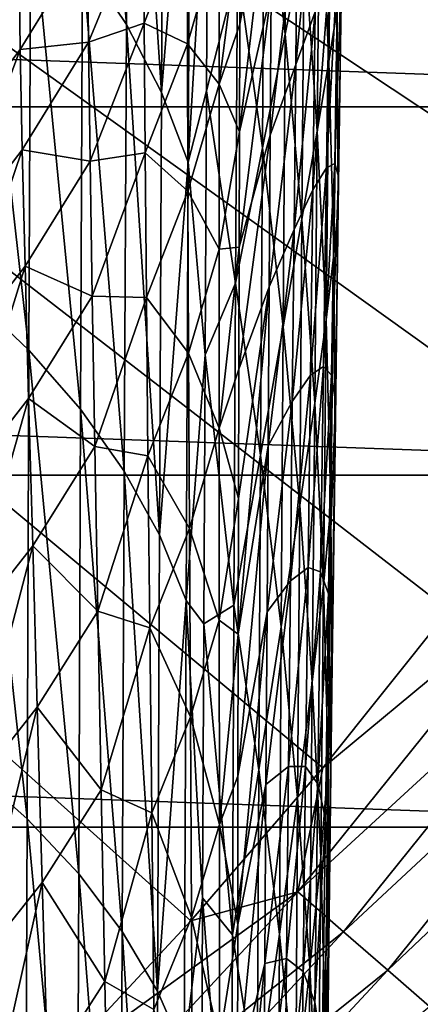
# Model space of a CAD drawing. Header units: metres. Extents: x -22 to 72, y -237 to 23.
# Tile 209 of 256: x 14.8 to 16.3, y -14.15 to -10.46. Entities that reach past the tile are written whole.
import ezdxf

# ---------------------------------------------------------------- set-up
doc = ezdxf.new("R2010")
doc.units = ezdxf.units.M
doc.layers.add('solid_509588_MEDIA_SW0001', color=7, linetype='CONTINUOUS')

msp = doc.modelspace()

# ---------------------------------------------------------------- linework, layer by layer
at = {"layer": 'solid_509588_MEDIA_SW0001'}
for points in [[(17.696192, -10.79983, 132.530869), (18.078817, -10.146324, 132.530869), (0, 0, 132.892746)], [(17.289955, -11.438926, 132.530869), (17.696192, -10.79983, 132.530869), (0, 0, 132.892746)], [(16.860647, -12.062758, 132.530869), (17.289955, -11.438926, 132.530869), (0, 0, 132.892746)], [(16.408842, -12.670496, 132.530869), (16.860647, -12.062758, 132.530869), (0, 0, 132.892746)], [(15.935143, -13.261327, 132.530869), (16.408842, -12.670496, 132.530869), (0, 0, 132.892746)], [(15.440181, -13.834463, 132.530869), (15.935143, -13.261327, 132.530869), (0, 0, 132.892746)], [(14.924617, -14.38914, 132.530869), (15.440181, -13.834463, 132.530869), (0, 0, 132.892746)], [(14.389139, -14.924617, 132.530869), (14.924617, -14.38914, 132.530869), (0, 0, 132.892746)], [(15.041436, -8.594684, 280.352356), (15.033883, -10.228412, 281.465057), (15.198052, -10.474378, 281.22226)], [(15.041436, -8.594684, 280.352356), (15.198052, -10.474378, 281.22226), (15.205945, -8.854266, 280.124329)], [(15.205945, -8.854266, 280.124329), (15.198052, -10.474378, 281.22226), (15.330567, -10.729002, 280.966858)], [(15.205945, -8.854266, 280.124329), (15.330567, -10.729002, 280.966858), (15.338685, -9.122928, 279.88382)], [(15.338685, -9.122928, 279.88382), (15.330567, -10.729002, 280.966858), (15.438704, -9.398326, 279.631317)], [(19.747696, -10.783265), (-19.747696, -10.783265), (-20.466829, -9.346505)], [(20.466829, -9.346505), (19.747696, -10.783265), (-20.466829, -9.346505)], [(15.623654, -10.472769, 256.5867), (15.747309, -9.359357, 256.617554), (15.744721, -9.839013, 257.517334)], [(15.623654, -10.472769, 256.5867), (15.624567, -10.095434, 255.849243), (15.747309, -9.359357, 256.617554)], [(15.330567, -10.729002, 280.966858), (15.430466, -10.99006, 280.699615), (15.438704, -9.398326, 279.631317)], [(15.504213, -9.753743, 279.42691), (15.438704, -9.398326, 279.631317), (15.430466, -10.99006, 280.699615)], [(15.794271, -10.51042, 276.431549), (15.802178, -9.441687, 275.599396), (15.71567, -9.814161, 277.157532)], [(15.86602, -10.159948, 274.845215), (15.802178, -9.441687, 275.599396), (15.794271, -10.51042, 276.431549)], [(15.958484, -10.612495, 272.394623), (15.969258, -9.671436, 271.541504), (15.924319, -9.881317, 273.213226)], [(15.988976, -10.418361, 270.7099), (15.969258, -9.671436, 271.541504), (15.958484, -10.612495, 272.394623)], [(14.615779, -9.768501, 281.908325), (14.609293, -11.484558, 282.973328), (14.832271, -11.695981, 282.745514)], [(14.615779, -9.768501, 281.908325), (14.832271, -11.695981, 282.745514), (14.839301, -9.993286, 281.694489)], [(15.49909, -10.722896, 280.083893), (15.504213, -9.753743, 279.42691), (15.430466, -10.99006, 280.699615)], [(15.614755, -10.266704, 278.66925), (15.504213, -9.753743, 279.42691), (15.49909, -10.722896, 280.083893)], [(15.708613, -10.936899, 277.970184), (15.71567, -9.814161, 277.157532), (15.614755, -10.266704, 278.66925)], [(15.794271, -10.51042, 276.431549), (15.71567, -9.814161, 277.157532), (15.708613, -10.936899, 277.970184)], [(15.833819, -10.624764, 260.758789), (15.915138, -9.787175, 261.414917), (15.907131, -10.426607, 262.312653)], [(15.833819, -10.624764, 260.758789), (15.839609, -10.03511, 259.869385), (15.915138, -9.787175, 261.414917)], [(15.622691, -10.877126, 257.327789), (15.744721, -9.839013, 257.517334), (15.741703, -10.349401, 258.406372)], [(15.622691, -10.877126, 257.327789), (15.623654, -10.472769, 256.5867), (15.744721, -9.839013, 257.517334)], [(15.914557, -10.873785, 274.04715), (15.924319, -9.881317, 273.213226), (15.86602, -10.159948, 274.845215)], [(15.958484, -10.612495, 272.394623), (15.924319, -9.881317, 273.213226), (15.914557, -10.873785, 274.04715)], [(14.839301, -9.993286, 281.694489), (14.832271, -11.695981, 282.745514), (15.026427, -11.917184, 282.501923)], [(14.839301, -9.993286, 281.694489), (15.026427, -11.917184, 282.501923), (15.033883, -10.228412, 281.465057)], [(15.056344, -10.540795, 252.439941), (15.052553, -10.157018, 251.266953), (15.262605, -10.039618, 252.309341)], [(15.056344, -10.540795, 252.439941), (15.262605, -10.039618, 252.309341), (15.264832, -10.468716, 253.459198)], [(15.264832, -10.468716, 253.459198), (15.262605, -10.039618, 252.309341), (15.426723, -10.049144, 253.587784)], [(15.738304, -10.88941, 259.283325), (15.839609, -10.03511, 259.869385), (15.833819, -10.624764, 260.758789)], [(15.738304, -10.88941, 259.283325), (15.741703, -10.349401, 258.406372), (15.839609, -10.03511, 259.869385)], [(15.264832, -10.468716, 253.459198), (15.426723, -10.049144, 253.587784), (15.427721, -10.546266, 254.747101)], [(15.427721, -10.546266, 254.747101), (15.426723, -10.049144, 253.587784), (15.546448, -10.133906, 254.902893)], [(15.546157, -10.698212, 256.068146), (15.624567, -10.095434, 255.849243), (15.623654, -10.472769, 256.5867)], [(15.546157, -10.698212, 256.068146), (15.546448, -10.133906, 254.902893), (15.624567, -10.095434, 255.849243)], [(15.427721, -10.546266, 254.747101), (15.546448, -10.133906, 254.902893), (15.546157, -10.698212, 256.068146)], [(14.799838, -10.56822, 251.188721), (14.795323, -10.256951, 250.031143), (15.052553, -10.157018, 251.266953)], [(14.799838, -10.56822, 251.188721), (15.052553, -10.157018, 251.266953), (15.056344, -10.540795, 252.439941)], [(15.857359, -11.204532, 275.6586), (15.86602, -10.159948, 274.845215), (15.794271, -10.51042, 276.431549)], [(15.914557, -10.873785, 274.04715), (15.86602, -10.159948, 274.845215), (15.857359, -11.204532, 275.6586)], [(14.506176, -10.951632, 251.101883), (14.795323, -10.256951, 250.031143), (14.799838, -10.56822, 251.188721)], [(15.033883, -10.228412, 281.465057), (15.026427, -11.917184, 282.501923), (15.190298, -12.148643, 282.24469)], [(15.033883, -10.228412, 281.465057), (15.190298, -12.148643, 282.24469), (15.198052, -10.474378, 281.22226)], [(15.949063, -11.012057, 264.81076), (15.992101, -10.227984, 265.598236), (15.980599, -10.995365, 266.473663)], [(15.949063, -11.012057, 264.81076), (15.959384, -10.29452, 263.931274), (15.992101, -10.227984, 265.598236)], [(15.980599, -10.995365, 266.473663), (16.006935, -10.22654, 267.295563), (15.994883, -11.043872, 268.162292)], [(15.980599, -10.995365, 266.473663), (15.992101, -10.227984, 265.598236), (16.006935, -10.22654, 267.295563)], [(15.994883, -11.043872, 268.162292), (16.006935, -10.22654, 267.295563), (16.005451, -10.289947, 269.005157)], [(15.608287, -11.444693, 279.462708), (15.614755, -10.266704, 278.66925), (15.49909, -10.722896, 280.083893)], [(15.708613, -10.936899, 277.970184), (15.614755, -10.266704, 278.66925), (15.608287, -11.444693, 279.462708)], [(15.898589, -11.094381, 263.191406), (15.959384, -10.29452, 263.931274), (15.949063, -11.012057, 264.81076)], [(15.898589, -11.094381, 263.191406), (15.907131, -10.426607, 262.312653), (15.959384, -10.29452, 263.931274)], [(15.993442, -11.157403, 269.858978), (16.005451, -10.289947, 269.005157), (15.988976, -10.418361, 270.7099)], [(15.994883, -11.043872, 268.162292), (16.005451, -10.289947, 269.005157), (15.993442, -11.157403, 269.858978)], [(15.62168, -11.30876, 258.071472), (15.741703, -10.349401, 258.406372), (15.738304, -10.88941, 259.283325)], [(15.62168, -11.30876, 258.071472), (15.622691, -10.877126, 257.327789), (15.741703, -10.349401, 258.406372)], [(15.82754, -11.242857, 261.632111), (15.907131, -10.426607, 262.312653), (15.898589, -11.094381, 263.191406)], [(15.82754, -11.242857, 261.632111), (15.833819, -10.624764, 260.758789), (15.907131, -10.426607, 262.312653)], [(15.977504, -11.33621, 271.547211), (15.988976, -10.418361, 270.7099), (15.958484, -10.612495, 272.394623)], [(15.993442, -11.157403, 269.858978), (15.988976, -10.418361, 270.7099), (15.977504, -11.33621, 271.547211)], [(15.062356, -10.987075, 253.608856), (15.056344, -10.540795, 252.439941), (15.264832, -10.468716, 253.459198)], [(15.062356, -10.987075, 253.608856), (15.264832, -10.468716, 253.459198), (15.268439, -10.955481, 254.602325)], [(15.198052, -10.474378, 281.22226), (15.190298, -12.148643, 282.24469), (15.322633, -12.388304, 281.974854)], [(15.198052, -10.474378, 281.22226), (15.322633, -12.388304, 281.974854), (15.330567, -10.729002, 280.966858)], [(15.268439, -10.955481, 254.602325), (15.264832, -10.468716, 253.459198), (15.427721, -10.546266, 254.747101)], [(15.546157, -10.698212, 256.068146), (15.623654, -10.472769, 256.5867), (15.622691, -10.877126, 257.327789)], [(15.786649, -11.60803, 277.223907), (15.794271, -10.51042, 276.431549), (15.708613, -10.936899, 277.970184)], [(15.857359, -11.204532, 275.6586), (15.794271, -10.51042, 276.431549), (15.786649, -11.60803, 277.223907)], [(14.807508, -10.943645, 252.345901), (14.799838, -10.56822, 251.188721), (15.056344, -10.540795, 252.439941)], [(14.807508, -10.943645, 252.345901), (15.056344, -10.540795, 252.439941), (15.062356, -10.987075, 253.608856)], [(15.268439, -10.955481, 254.602325), (15.427721, -10.546266, 254.747101), (15.429482, -11.099452, 255.895996)], [(15.429482, -11.099452, 255.895996), (15.427721, -10.546266, 254.747101), (15.546157, -10.698212, 256.068146)], [(14.518711, -11.318666, 252.244843), (14.506176, -10.951632, 251.101883), (14.799838, -10.56822, 251.188721)], [(14.518711, -11.318666, 252.244843), (14.799838, -10.56822, 251.188721), (14.807508, -10.943645, 252.345901)], [(15.734575, -11.457925, 260.147003), (15.833819, -10.624764, 260.758789), (15.82754, -11.242857, 261.632111)], [(15.734575, -11.457925, 260.147003), (15.738304, -10.88941, 259.283325), (15.833819, -10.624764, 260.758789)], [(15.947912, -11.581141, 273.212677), (15.958484, -10.612495, 272.394623), (15.914557, -10.873785, 274.04715)], [(15.977504, -11.33621, 271.547211), (15.958484, -10.612495, 272.394623), (15.947912, -11.581141, 273.212677)], [(15.429482, -11.099452, 255.895996), (15.546157, -10.698212, 256.068146), (15.546142, -11.316914, 257.219116)], [(15.546142, -11.316914, 257.219116), (15.546157, -10.698212, 256.068146), (15.622691, -10.877126, 257.327789)], [(15.330567, -10.729002, 280.966858), (15.322633, -12.388304, 281.974854), (15.430466, -10.99006, 280.699615)], [(15.494069, -11.712276, 280.713074), (15.49909, -10.722896, 280.083893), (15.430466, -10.99006, 280.699615)], [(15.608287, -11.444693, 279.462708), (15.49909, -10.722896, 280.083893), (15.494069, -11.712276, 280.713074)], [(18.928516, -12.163916), (-18.928516, -12.163916), (-19.747696, -10.783265)], [(19.747696, -10.783265), (18.928516, -12.163916), (-19.747696, -10.783265)], [(15.546142, -11.316914, 257.219116), (15.622691, -10.877126, 257.327789), (15.62168, -11.30876, 258.071472)], [(15.620625, -11.767007, 258.815308), (15.738304, -10.88941, 259.283325), (15.734575, -11.457925, 260.147003)], [(15.620625, -11.767007, 258.815308), (15.62168, -11.30876, 258.071472), (15.738304, -10.88941, 259.283325)], [(15.905093, -11.893799, 274.843994), (15.914557, -10.873785, 274.04715), (15.857359, -11.204532, 275.6586)], [(15.947912, -11.581141, 273.212677), (15.914557, -10.873785, 274.04715), (15.905093, -11.893799, 274.843994)], [(14.534748, -11.746356, 253.384262), (14.518711, -11.318666, 252.244843), (14.807508, -10.943645, 252.345901)], [(14.534748, -11.746356, 253.384262), (14.807508, -10.943645, 252.345901), (14.818031, -11.380584, 253.499329)], [(14.818031, -11.380584, 253.499329), (14.807508, -10.943645, 252.345901), (15.062356, -10.987075, 253.608856)], [(15.070356, -11.493173, 254.770279), (15.062356, -10.987075, 253.608856), (15.268439, -10.955481, 254.602325)], [(15.070356, -11.493173, 254.770279), (15.268439, -10.955481, 254.602325), (15.273273, -11.497429, 255.735596)], [(15.273273, -11.497429, 255.735596), (15.268439, -10.955481, 254.602325), (15.429482, -11.099452, 255.895996)], [(15.701837, -12.088661, 278.741547), (15.708613, -10.936899, 277.970184), (15.608287, -11.444693, 279.462708)], [(15.786649, -11.60803, 277.223907), (15.708613, -10.936899, 277.970184), (15.701837, -12.088661, 278.741547)], [(14.818031, -11.380584, 253.499329), (15.062356, -10.987075, 253.608856), (15.070356, -11.493173, 254.770279)], [(15.322633, -12.388304, 281.974854), (15.422462, -12.634064, 281.693298), (15.430466, -10.99006, 280.699615)], [(15.494069, -11.712276, 280.713074), (15.430466, -10.99006, 280.699615), (15.422462, -12.634064, 281.693298)], [(15.938393, -11.756601, 265.667206), (15.980599, -10.995365, 266.473663), (15.968868, -11.789591, 267.323181)], [(15.938393, -11.756601, 265.667206), (15.949063, -11.012057, 264.81076), (15.980599, -10.995365, 266.473663)], [(15.968868, -11.789591, 267.323181), (15.980599, -10.995365, 266.473663), (15.994883, -11.043872, 268.162292)], [(15.889632, -11.789313, 264.049988), (15.949063, -11.012057, 264.81076), (15.938393, -11.756601, 265.667206)], [(15.889632, -11.789313, 264.049988), (15.898589, -11.094381, 263.191406), (15.949063, -11.012057, 264.81076)], [(15.968868, -11.789591, 267.323181), (15.994883, -11.043872, 268.162292), (15.982752, -11.887886, 269.000366)], [(15.982752, -11.887886, 269.000366), (15.994883, -11.043872, 268.162292), (15.993442, -11.157403, 269.858978)], [(15.273273, -11.497429, 255.735596), (15.429482, -11.099452, 255.895996), (15.431909, -11.706173, 257.031311)], [(15.431909, -11.706173, 257.031311), (15.429482, -11.099452, 255.895996), (15.546142, -11.316914, 257.219116)], [(15.820861, -11.888237, 262.488159), (15.898589, -11.094381, 263.191406), (15.889632, -11.789313, 264.049988)], [(15.820861, -11.888237, 262.488159), (15.82754, -11.242857, 261.632111), (15.898589, -11.094381, 263.191406)], [(15.98151, -12.051386, 270.681519), (15.993442, -11.157403, 269.858978), (15.977504, -11.33621, 271.547211)], [(15.982752, -11.887886, 269.000366), (15.993442, -11.157403, 269.858978), (15.98151, -12.051386, 270.681519)], [(15.84905, -12.276683, 276.433197), (15.857359, -11.204532, 275.6586), (15.786649, -11.60803, 277.223907)], [(15.905093, -11.893799, 274.843994), (15.857359, -11.204532, 275.6586), (15.84905, -12.276683, 276.433197)], [(15.730567, -12.053832, 260.996063), (15.82754, -11.242857, 261.632111), (15.820861, -11.888237, 262.488159)], [(15.730567, -12.053832, 260.996063), (15.734575, -11.457925, 260.147003), (15.82754, -11.242857, 261.632111)], [(15.431909, -11.706173, 257.031311), (15.546142, -11.316914, 257.219116), (15.546363, -11.987445, 258.352692)], [(15.546363, -11.987445, 258.352692), (15.546142, -11.316914, 257.219116), (15.62168, -11.30876, 258.071472)], [(15.546363, -11.987445, 258.352692), (15.62168, -11.30876, 258.071472), (15.620625, -11.767007, 258.815308)], [(15.966254, -12.280457, 272.350891), (15.977504, -11.33621, 271.547211), (15.947912, -11.581141, 273.212677)], [(15.98151, -12.051386, 270.681519), (15.977504, -11.33621, 271.547211), (15.966254, -12.280457, 272.350891)], [(14.553917, -12.23211, 254.516785), (14.534748, -11.746356, 253.384262), (14.818031, -11.380584, 253.499329)], [(14.553917, -12.23211, 254.516785), (14.818031, -11.380584, 253.499329), (14.831109, -11.8764, 254.645615)], [(14.831109, -11.8764, 254.645615), (14.818031, -11.380584, 253.499329), (15.070356, -11.493173, 254.770279)], [(15.602064, -12.651927, 280.21347), (15.608287, -11.444693, 279.462708), (15.494069, -11.712276, 280.713074)], [(15.701837, -12.088661, 278.741547), (15.608287, -11.444693, 279.462708), (15.602064, -12.651927, 280.21347)], [(15.6184, -12.760655, 260.294891), (15.734575, -11.457925, 260.147003), (15.730567, -12.053832, 260.996063)], [(15.6184, -12.760655, 260.294891), (15.61953, -12.251135, 259.557037), (15.734575, -11.457925, 260.147003)], [(15.61953, -12.251135, 259.557037), (15.620625, -11.767007, 258.815308), (15.734575, -11.457925, 260.147003)], [(14.609293, -11.484558, 282.973328), (14.602848, -13.25519, 283.95932), (14.825316, -13.452405, 283.717987)], [(14.609293, -11.484558, 282.973328), (14.825316, -13.452405, 283.717987), (14.832271, -11.695981, 282.745514)], [(14.831109, -11.8764, 254.645615), (15.070356, -11.493173, 254.770279), (15.08011, -12.056404, 255.920822)], [(15.08011, -12.056404, 255.920822), (15.070356, -11.493173, 254.770279), (15.273273, -11.497429, 255.735596)], [(15.08011, -12.056404, 255.920822), (15.273273, -11.497429, 255.735596), (15.279181, -12.092075, 256.855896)], [(15.279181, -12.092075, 256.855896), (15.273273, -11.497429, 255.735596), (15.431909, -11.706173, 257.031311)], [(15.937678, -12.576096, 273.994934), (15.947912, -11.581141, 273.212677), (15.905093, -11.893799, 274.843994)], [(15.966254, -12.280457, 272.350891), (15.947912, -11.581141, 273.212677), (15.937678, -12.576096, 273.994934)], [(15.77939, -12.733308, 277.97583), (15.786649, -11.60803, 277.223907), (15.701837, -12.088661, 278.741547)], [(15.84905, -12.276683, 276.433197), (15.786649, -11.60803, 277.223907), (15.77939, -12.733308, 277.97583)], [(14.832271, -11.695981, 282.745514), (14.825316, -13.452405, 283.717987), (15.019092, -13.658799, 283.460724)], [(14.832271, -11.695981, 282.745514), (15.019092, -13.658799, 283.460724), (15.026427, -11.917184, 282.501923)], [(15.279181, -12.092075, 256.855896), (15.431909, -11.706173, 257.031311), (15.434908, -12.363906, 258.149963)], [(15.489163, -12.721315, 281.313995), (15.494069, -11.712276, 280.713074), (15.422462, -12.634064, 281.693298)], [(15.434908, -12.363906, 258.149963), (15.431909, -11.706173, 257.031311), (15.546363, -11.987445, 258.352692)], [(15.602064, -12.651927, 280.21347), (15.494069, -11.712276, 280.713074), (15.489163, -12.721315, 281.313995)], [(15.546363, -11.987445, 258.352692), (15.620625, -11.767007, 258.815308), (15.61953, -12.251135, 259.557037)], [(15.880377, -12.510216, 264.887268), (15.938393, -11.756601, 265.667206), (15.927511, -12.526937, 266.499481)], [(15.880377, -12.510216, 264.887268), (15.889632, -11.789313, 264.049988), (15.938393, -11.756601, 265.667206)], [(15.927511, -12.526937, 266.499481), (15.938393, -11.756601, 265.667206), (15.968868, -11.789591, 267.323181)], [(15.813871, -12.559752, 263.325653), (15.889632, -11.789313, 264.049988), (15.880377, -12.510216, 264.887268)], [(15.813871, -12.559752, 263.325653), (15.820861, -11.888237, 262.488159), (15.889632, -11.789313, 264.049988)], [(15.927511, -12.526937, 266.499481), (15.968868, -11.789591, 267.323181), (15.957061, -12.609418, 268.145721)], [(15.957061, -12.609418, 268.145721), (15.968868, -11.789591, 267.323181), (15.982752, -11.887886, 269.000366)], [(14.57585, -12.773335, 255.639053), (14.553917, -12.23211, 254.516785), (14.831109, -11.8764, 254.645615)], [(14.57585, -12.773335, 255.639053), (14.831109, -11.8764, 254.645615), (14.84644, -12.428458, 255.781357)], [(14.84644, -12.428458, 255.781357), (14.831109, -11.8764, 254.645615), (15.08011, -12.056404, 255.920822)], [(15.026427, -11.917184, 282.501923), (15.019092, -13.658799, 283.460724), (15.182711, -13.874819, 283.189606)], [(15.026427, -11.917184, 282.501923), (15.182711, -13.874819, 283.189606), (15.190298, -12.148643, 282.24469)], [(15.726331, -12.676017, 261.829285), (15.820861, -11.888237, 262.488159), (15.813871, -12.559752, 263.325653)], [(15.726331, -12.676017, 261.829285), (15.730567, -12.053832, 260.996063), (15.820861, -11.888237, 262.488159)], [(15.896045, -12.940091, 275.603119), (15.905093, -11.893799, 274.843994), (15.84905, -12.276683, 276.433197)], [(15.937678, -12.576096, 273.994934), (15.905093, -11.893799, 274.843994), (15.896045, -12.940091, 275.603119)], [(15.957061, -12.609418, 268.145721), (15.982752, -11.887886, 269.000366), (15.9707, -12.757316, 269.808777)], [(15.9707, -12.757316, 269.808777), (15.982752, -11.887886, 269.000366), (15.98151, -12.051386, 270.681519)], [(15.434908, -12.363906, 258.149963), (15.546363, -11.987445, 258.352692), (15.54678, -12.707236, 259.465729)], [(15.54678, -12.707236, 259.465729), (15.546363, -11.987445, 258.352692), (15.61953, -12.251135, 259.557037)], [(14.84644, -12.428458, 255.781357), (15.08011, -12.056404, 255.920822), (15.091383, -12.674088, 257.057037)], [(15.091383, -12.674088, 257.057037), (15.08011, -12.056404, 255.920822), (15.279181, -12.092075, 256.855896)], [(15.617242, -13.293168, 261.024811), (15.730567, -12.053832, 260.996063), (15.726331, -12.676017, 261.829285)], [(15.617242, -13.293168, 261.024811), (15.6184, -12.760655, 260.294891), (15.730567, -12.053832, 260.996063)], [(15.969812, -12.970617, 271.471924), (15.98151, -12.051386, 270.681519), (15.966254, -12.280457, 272.350891)], [(15.9707, -12.757316, 269.808777), (15.98151, -12.051386, 270.681519), (15.969812, -12.970617, 271.471924)], [(15.091383, -12.674088, 257.057037), (15.279181, -12.092075, 256.855896), (15.286009, -12.736938, 257.960083)], [(15.286009, -12.736938, 257.960083), (15.279181, -12.092075, 256.855896), (15.434908, -12.363906, 258.149963)], [(15.6954, -13.268272, 279.470978), (15.701837, -12.088661, 278.741547), (15.602064, -12.651927, 280.21347)], [(15.77939, -12.733308, 277.97583), (15.701837, -12.088661, 278.741547), (15.6954, -13.268272, 279.470978)], [(18.011908, -13.484106), (-18.011908, -13.484106), (-18.928516, -12.163916)], [(18.928516, -12.163916), (18.011908, -13.484106), (-18.928516, -12.163916)], [(15.190298, -12.148643, 282.24469), (15.182711, -13.874819, 283.189606), (15.314923, -14.09854, 282.905823)], [(15.190298, -12.148643, 282.24469), (15.314923, -14.09854, 282.905823), (15.322633, -12.388304, 281.974854)], [(15.54678, -12.707236, 259.465729), (15.61953, -12.251135, 259.557037), (15.6184, -12.760655, 260.294891)], [(15.84119, -13.375157, 277.168304), (15.84905, -12.276683, 276.433197), (15.77939, -12.733308, 277.97583)], [(15.896045, -12.940091, 275.603119), (15.84905, -12.276683, 276.433197), (15.84119, -13.375157, 277.168304)], [(15.955375, -13.249815, 273.120117), (15.966254, -12.280457, 272.350891), (15.937678, -12.576096, 273.994934)], [(15.969812, -12.970617, 271.471924), (15.966254, -12.280457, 272.350891), (15.955375, -13.249815, 273.120117)], [(15.286009, -12.736938, 257.960083), (15.434908, -12.363906, 258.149963), (15.438384, -13.070126, 259.248749)], [(15.438384, -13.070126, 259.248749), (15.434908, -12.363906, 258.149963), (15.54678, -12.707236, 259.465729)], [(15.322633, -12.388304, 281.974854), (15.314923, -14.09854, 282.905823), (15.422462, -12.634064, 281.693298)], [(14.600179, -13.367444, 256.747711), (14.57585, -12.773335, 255.639053), (14.84644, -12.428458, 255.781357)], [(14.600179, -13.367444, 256.747711), (14.84644, -12.428458, 255.781357), (14.863723, -13.034127, 256.903198)], [(14.863723, -13.034127, 256.903198), (14.84644, -12.428458, 255.781357), (15.091383, -12.674088, 257.057037)], [(15.806659, -13.256249, 264.143372), (15.880377, -12.510216, 264.887268), (15.870944, -13.255901, 265.701996)], [(15.806659, -13.256249, 264.143372), (15.813871, -12.559752, 263.325653), (15.880377, -12.510216, 264.887268)], [(15.870944, -13.255901, 265.701996), (15.880377, -12.510216, 264.887268), (15.927511, -12.526937, 266.499481)], [(15.870944, -13.255901, 265.701996), (15.927511, -12.526937, 266.499481), (15.91656, -13.321841, 267.306458)], [(15.91656, -13.321841, 267.306458), (15.927511, -12.526937, 266.499481), (15.957061, -12.609418, 268.145721)], [(15.721917, -13.323366, 262.645355), (15.813871, -12.559752, 263.325653), (15.806659, -13.256249, 264.143372)], [(15.721917, -13.323366, 262.645355), (15.726331, -12.676017, 261.829285), (15.813871, -12.559752, 263.325653)], [(15.84139, -13.726642, 132.5121), (16.780275, -12.561557, 132.5121), (15.935143, -13.261327, 132.530869)], [(16.962744, -12.698151, 132.463425), (16.780275, -12.561557, 132.5121), (15.84139, -13.726642, 132.5121)], [(15.927918, -13.596076, 274.740662), (15.937678, -12.576096, 273.994934), (15.896045, -12.940091, 275.603119)], [(15.955375, -13.249815, 273.120117), (15.937678, -12.576096, 273.994934), (15.927918, -13.596076, 274.740662)], [(16.780275, -12.561557, 132.5121), (16.408842, -12.670496, 132.530869), (15.935143, -13.261327, 132.530869)], [(15.91656, -13.321841, 267.306458), (15.957061, -12.609418, 268.145721), (15.94533, -13.453599, 268.940308)], [(15.94533, -13.453599, 268.940308), (15.957061, -12.609418, 268.145721), (15.9707, -12.757316, 269.808777)], [(15.314923, -14.09854, 282.905823), (15.414746, -14.327998, 282.610504), (15.422462, -12.634064, 281.693298)], [(15.484389, -13.749263, 281.886078), (15.422462, -12.634064, 281.693298), (15.414746, -14.327998, 282.610504)], [(15.484389, -13.749263, 281.886078), (15.489163, -12.721315, 281.313995), (15.422462, -12.634064, 281.693298)], [(15.596129, -13.887276, 280.920807), (15.602064, -12.651927, 280.21347), (15.489163, -12.721315, 281.313995)], [(15.6954, -13.268272, 279.470978), (15.602064, -12.651927, 280.21347), (15.596129, -13.887276, 280.920807)], [(14.863723, -13.034127, 256.903198), (15.091383, -12.674088, 257.057037), (15.103942, -13.343549, 258.175537)], [(15.103942, -13.343549, 258.175537), (15.091383, -12.674088, 257.057037), (15.286009, -12.736938, 257.960083)], [(15.61606, -13.84853, 261.746033), (15.726331, -12.676017, 261.829285), (15.721917, -13.323366, 262.645355)], [(15.61606, -13.84853, 261.746033), (15.617242, -13.293168, 261.024811), (15.726331, -12.676017, 261.829285)], [(16.013649, -13.875906, 132.463425), (16.962744, -12.698151, 132.463425), (15.84139, -13.726642, 132.5121)], [(17.138649, -12.829831, 132.385696), (16.962744, -12.698151, 132.463425), (16.013649, -13.875906, 132.463425)], [(15.438384, -13.070126, 259.248749), (15.54678, -12.707236, 259.465729), (15.547355, -13.473722, 260.555084)], [(15.596129, -13.887276, 280.920807), (15.489163, -12.721315, 281.313995), (15.484389, -13.749263, 281.886078)], [(15.547355, -13.473722, 260.555084), (15.54678, -12.707236, 259.465729), (15.6184, -12.760655, 260.294891)], [(15.772577, -13.885037, 278.686707), (15.77939, -12.733308, 277.97583), (15.6954, -13.268272, 279.470978)], [(15.84119, -13.375157, 277.168304), (15.77939, -12.733308, 277.97583), (15.772577, -13.885037, 278.686707)], [(15.103942, -13.343549, 258.175537), (15.286009, -12.736938, 257.960083), (15.293604, -13.429538, 259.045013)], [(15.293604, -13.429538, 259.045013), (15.286009, -12.736938, 257.960083), (15.438384, -13.070126, 259.248749)], [(15.547355, -13.473722, 260.555084), (15.6184, -12.760655, 260.294891), (15.617242, -13.293168, 261.024811)], [(15.94533, -13.453599, 268.940308), (15.9707, -12.757316, 269.808777), (15.958886, -13.650891, 270.586609)], [(15.958886, -13.650891, 270.586609), (15.9707, -12.757316, 269.808777), (15.969812, -12.970617, 271.471924)], [(16.17971, -14.019799, 132.385696), (17.138649, -12.829831, 132.385696), (16.013649, -13.875906, 132.463425)], [(17.305038, -12.95439, 132.280243), (17.138649, -12.829831, 132.385696), (16.17971, -14.019799, 132.385696)], [(15.887532, -14.011392, 276.323883), (15.896045, -12.940091, 275.603119), (15.84119, -13.375157, 277.168304)], [(15.927918, -13.596076, 274.740662), (15.896045, -12.940091, 275.603119), (15.887532, -14.011392, 276.323883)], [(16.336792, -14.15591, 132.280243), (17.305038, -12.95439, 132.280243), (16.17971, -14.019799, 132.385696)], [(15.958505, -13.913811, 272.22934), (15.969812, -12.970617, 271.471924), (15.955375, -13.249815, 273.120117)], [(15.958886, -13.650891, 270.586609), (15.969812, -12.970617, 271.471924), (15.958505, -13.913811, 272.22934)], [(14.626534, -14.011847, 257.839386), (14.600179, -13.367444, 256.747711), (14.863723, -13.034127, 256.903198)], [(14.626534, -14.011847, 257.839386), (14.863723, -13.034127, 256.903198), (14.882657, -13.690775, 258.00769)], [(14.882657, -13.690775, 258.00769), (14.863723, -13.034127, 256.903198), (15.103942, -13.343549, 258.175537)], [(15.293604, -13.429538, 259.045013), (15.438384, -13.070126, 259.248749), (15.442241, -13.822309, 260.324554)], [(15.442241, -13.822309, 260.324554), (15.438384, -13.070126, 259.248749), (15.547355, -13.473722, 260.555084)], [(15.945014, -14.242995, 273.854156), (15.955375, -13.249815, 273.120117), (15.927918, -13.596076, 274.740662)], [(15.958505, -13.913811, 272.22934), (15.955375, -13.249815, 273.120117), (15.945014, -14.242995, 273.854156)], [(14.602848, -13.25519, 283.95932), (14.596453, -15.078279, 284.863892), (14.818454, -15.260401, 284.609619)], [(14.602848, -13.25519, 283.95932), (14.818454, -15.260401, 284.609619), (14.825316, -13.452405, 283.717987)], [(15.84139, -13.726642, 132.5121), (15.935143, -13.261327, 132.530869), (15.440181, -13.834463, 132.530869)], [(15.689366, -14.474557, 280.157837), (15.6954, -13.268272, 279.470978), (15.596129, -13.887276, 280.920807)], [(15.772577, -13.885037, 278.686707), (15.6954, -13.268272, 279.470978), (15.689366, -14.474557, 280.157837)], [(15.717377, -13.994762, 263.443024), (15.806659, -13.256249, 264.143372), (15.799313, -13.976575, 264.940063)], [(15.717377, -13.994762, 263.443024), (15.721917, -13.323366, 262.645355), (15.806659, -13.256249, 264.143372)], [(15.799313, -13.976575, 264.940063), (15.870944, -13.255901, 265.701996), (15.861452, -14.025178, 266.493042)], [(15.799313, -13.976575, 264.940063), (15.806659, -13.256249, 264.143372), (15.870944, -13.255901, 265.701996)], [(15.861452, -14.025178, 266.493042), (15.870944, -13.255901, 265.701996), (15.91656, -13.321841, 267.306458)], [(15.547355, -13.473722, 260.555084), (15.617242, -13.293168, 261.024811), (15.61606, -13.84853, 261.746033)], [(15.614863, -14.423827, 262.454498), (15.721917, -13.323366, 262.645355), (15.717377, -13.994762, 263.443024)], [(15.614863, -14.423827, 262.454498), (15.61606, -13.84853, 261.746033), (15.721917, -13.323366, 262.645355)], [(15.861452, -14.025178, 266.493042), (15.91656, -13.321841, 267.306458), (15.905679, -14.140093, 268.087067)], [(15.905679, -14.140093, 268.087067), (15.91656, -13.321841, 267.306458), (15.94533, -13.453599, 268.940308)], [(14.882657, -13.690775, 258.00769), (15.103942, -13.343549, 258.175537), (15.117552, -14.062108, 259.272858)], [(15.117552, -14.062108, 259.272858), (15.103942, -13.343549, 258.175537), (15.293604, -13.429538, 259.045013)], [(15.833884, -14.498704, 277.863312), (15.84119, -13.375157, 277.168304), (15.772577, -13.885037, 278.686707)], [(15.887532, -14.011392, 276.323883), (15.84119, -13.375157, 277.168304), (15.833884, -14.498704, 277.863312)], [(15.117552, -14.062108, 259.272858), (15.293604, -13.429538, 259.045013), (15.301812, -14.167394, 260.107605)], [(15.301812, -14.167394, 260.107605), (15.293604, -13.429538, 259.045013), (15.442241, -13.822309, 260.324554)], [(14.825316, -13.452405, 283.717987), (14.818454, -15.260401, 284.609619), (15.011896, -15.451059, 284.339264)], [(14.825316, -13.452405, 283.717987), (15.011896, -15.451059, 284.339264), (15.019092, -13.658799, 283.460724)], [(15.442241, -13.822309, 260.324554), (15.547355, -13.473722, 260.555084), (15.548047, -14.284338, 261.617645)], [(15.548047, -14.284338, 261.617645), (15.547355, -13.473722, 260.555084), (15.61606, -13.84853, 261.746033)], [(15.905679, -14.140093, 268.087067), (15.94533, -13.453599, 268.940308), (15.933828, -14.320882, 269.705841)], [(15.933828, -14.320882, 269.705841), (15.94533, -13.453599, 268.940308), (15.958886, -13.650891, 270.586609)], [(17.00452, -14.734195), (-17.00452, -14.734195), (-18.011908, -13.484106)], [(18.011908, -13.484106), (17.00452, -14.734195), (-18.011908, -13.484106)], [(15.918767, -14.639795, 275.449188), (15.927918, -13.596076, 274.740662), (15.887532, -14.011392, 276.323883)], [(15.945014, -14.242995, 273.854156), (15.927918, -13.596076, 274.740662), (15.918767, -14.639795, 275.449188)], [(15.019092, -13.658799, 283.460724), (15.011896, -15.451059, 284.339264), (15.175323, -15.650661, 284.054871)], [(15.019092, -13.658799, 283.460724), (15.175323, -15.650661, 284.054871), (15.182711, -13.874819, 283.189606)], [(15.933828, -14.320882, 269.705841), (15.958886, -13.650891, 270.586609), (15.947467, -14.567341, 271.332947)], [(15.947467, -14.567341, 271.332947), (15.958886, -13.650891, 270.586609), (15.958505, -13.913811, 272.22934)], [(14.654546, -14.703964, 258.910736), (14.626534, -14.011847, 257.839386), (14.882657, -13.690775, 258.00769)], [(14.654546, -14.703964, 258.910736), (14.882657, -13.690775, 258.00769), (14.902942, -14.395776, 259.091492)], [(14.902942, -14.395776, 259.091492), (14.882657, -13.690775, 258.00769), (15.117552, -14.062108, 259.272858)], [(14.82178, -14.82178, 132.5121), (15.84139, -13.726642, 132.5121), (14.924617, -14.38914, 132.530869)], [(16.013649, -13.875906, 132.463425), (15.84139, -13.726642, 132.5121), (14.82178, -14.82178, 132.5121)], [(15.84139, -13.726642, 132.5121), (15.440181, -13.834463, 132.530869), (14.924617, -14.38914, 132.530869)], [(15.479764, -14.795541, 282.428925), (15.484389, -13.749263, 281.886078), (15.414746, -14.327998, 282.610504)], [(15.590528, -15.149611, 281.584015), (15.484389, -13.749263, 281.886078), (15.479764, -14.795541, 282.428925)], [(15.590528, -15.149611, 281.584015), (15.596129, -13.887276, 280.920807), (15.484389, -13.749263, 281.886078)], [(15.301812, -14.167394, 260.107605), (15.442241, -13.822309, 260.324554), (15.446383, -14.617934, 261.374237)], [(15.446383, -14.617934, 261.374237), (15.442241, -13.822309, 260.324554), (15.548047, -14.284338, 261.617645)], [(14.982952, -14.982952, 132.463425), (16.013649, -13.875906, 132.463425), (14.82178, -14.82178, 132.5121)], [(16.17971, -14.019799, 132.385696), (16.013649, -13.875906, 132.463425), (14.982952, -14.982952, 132.463425)], [(15.182711, -13.874819, 283.189606), (15.175323, -15.650661, 284.054871), (15.307478, -15.857425, 283.757782)], [(15.182711, -13.874819, 283.189606), (15.307478, -15.857425, 283.757782), (15.314923, -14.09854, 282.905823)], [(15.548047, -14.284338, 261.617645), (15.61606, -13.84853, 261.746033), (15.614863, -14.423827, 262.454498)], [(15.689366, -14.474557, 280.157837), (15.596129, -13.887276, 280.920807), (15.590528, -15.149611, 281.584015)], [(15.76629, -15.062, 279.355865), (15.772577, -13.885037, 278.686707), (15.689366, -14.474557, 280.157837)], [(15.833884, -14.498704, 277.863312), (15.772577, -13.885037, 278.686707), (15.76629, -15.062, 279.355865)], [(15.947744, -14.87968, 272.952911), (15.958505, -13.913811, 272.22934), (15.945014, -14.242995, 273.854156)], [(15.947467, -14.567341, 271.332947), (15.958505, -13.913811, 272.22934), (15.947744, -14.87968, 272.952911)], [(15.71276, -14.689089, 264.221039), (15.799313, -13.976575, 264.940063), (15.791923, -14.719571, 265.714539)], [(15.71276, -14.689089, 264.221039), (15.717377, -13.994762, 263.443024), (15.799313, -13.976575, 264.940063)], [(15.791923, -14.719571, 265.714539), (15.799313, -13.976575, 264.940063), (15.861452, -14.025178, 266.493042)], [(15.138326, -15.138326, 132.385696), (16.17971, -14.019799, 132.385696), (14.982952, -14.982952, 132.463425)], [(16.336792, -14.15591, 132.280243), (16.17971, -14.019799, 132.385696), (15.138326, -15.138326, 132.385696)], [(15.613655, -15.018634, 263.149536), (15.717377, -13.994762, 263.443024), (15.71276, -14.689089, 264.221039)], [(15.613655, -15.018634, 263.149536), (15.614863, -14.423827, 262.454498), (15.717377, -13.994762, 263.443024)], [(15.791923, -14.719571, 265.714539), (15.861452, -14.025178, 266.493042), (15.852019, -14.816854, 267.259247)], [(15.879672, -15.106423, 277.005554), (15.887532, -14.011392, 276.323883), (15.833884, -14.498704, 277.863312)], [(15.852019, -14.816854, 267.259247), (15.861452, -14.025178, 266.493042), (15.905679, -14.140093, 268.087067)], [(15.918767, -14.639795, 275.449188), (15.887532, -14.011392, 276.323883), (15.879672, -15.106423, 277.005554)], [(14.902942, -14.395776, 259.091492), (15.117552, -14.062108, 259.272858), (15.131979, -14.827093, 260.345642)], [(15.131979, -14.827093, 260.345642), (15.117552, -14.062108, 259.272858), (15.301812, -14.167394, 260.107605)], [(15.314923, -14.09854, 282.905823), (15.307478, -15.857425, 283.757782), (15.414746, -14.327998, 282.610504)], [(15.852019, -14.816854, 267.259247), (15.905679, -14.140093, 268.087067), (15.895008, -14.980462, 268.840179)], [(15.895008, -14.980462, 268.840179), (15.905679, -14.140093, 268.087067), (15.933828, -14.320882, 269.705841)]]:
    msp.add_3dface(points, dxfattribs=at)

doc.saveas('drawing.dxf')
